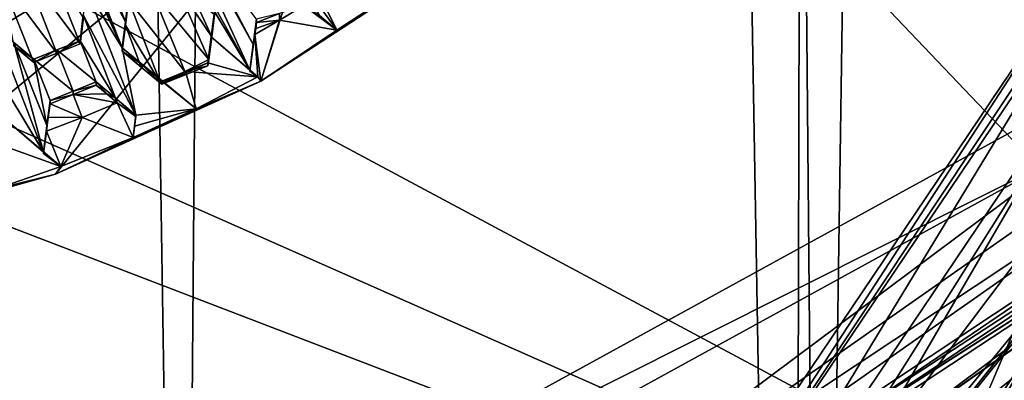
# Model space of a CAD drawing. Header units: metres. Extents: x -28 to 28, y -243 to 28.
# Tile 65 of 147: x 2.46 to 7.57, y -229.67 to -227.8. Entities that reach past the tile are written whole.
import ezdxf

# ---------------------------------------------------------------- set-up
doc = ezdxf.new("R2010")
doc.units = ezdxf.units.M
doc.layers.add('solid_10661043', color=7, linetype='CONTINUOUS')

msp = doc.modelspace()

# ---------------------------------------------------------------- linework, layer by layer
at = {"layer": 'solid_10661043'}
for points in [[(8.794792, -239.851074, 149.604797), (10.953245, -30.718777, 120.17012), (7.077552, -32.296108, 120.462379)], [(6.610481, -235.649948, 145.324188), (4.892302, -33.362179, 116.91967), (9.646918, -31.805536, 116.612808)], [(7.845077, -235.373337, 145.262558), (6.610481, -235.649948, 145.324188), (9.646918, -31.805536, 116.612808)], [(6.468189, -240.147827, 149.682373), (7.077552, -32.296108, 120.462379), (2.982663, -33.177189, 120.627808)], [(6.468189, -240.147827, 149.682373), (8.794792, -239.851074, 149.604797), (7.077552, -32.296108, 120.462379)], [(0, -240.141998, 149.723801), (2.982663, -33.177189, 120.627808), (-0.000043, -33.363544, 120.662979)], [(0, -240.141998, 149.723801), (6.468189, -240.147827, 149.682373), (2.982663, -33.177189, 120.627808)], [(3.305357, -235.757614, 145.381073), (0.002991, -33.878384, 117.022713), (4.892302, -33.362179, 116.91967)], [(6.610481, -235.649948, 145.324188), (3.305357, -235.757614, 145.381073), (4.892302, -33.362179, 116.91967)], [(3.305357, -235.757614, 145.381073), (0, -235.869141, 145.41066), (0.002991, -33.878384, 117.022713)], [(-8.043475, -223.244019, 117.530037), (8.043475, -227.407623, 118.645668), (5.242968, -231.574844, 119.762268)], [(-8.043475, -223.244019, 117.530037), (5.242968, -231.574844, 119.762268), (-7.775297, -228.205399, 118.859436)], [(7.924373, -228.204315, 135.268265), (10.937171, -224.656082, 134.31752), (6.759584, -230.21019, 135.80574)], [(6.980793, -230.601974, 133.706818), (6.759584, -230.21019, 135.80574), (10.937171, -224.656082, 134.31752)], [(6.980793, -230.601974, 133.706818), (10.937171, -224.656082, 134.31752), (8.973899, -228.710953, 133.240585)], [(7.053384, -231.765656, 131.563782), (11.412658, -225.970139, 130.01088), (7.200444, -231.960938, 131.616119)], [(10.413155, -227.350571, 130.740082), (11.412658, -225.970139, 130.01088), (7.053384, -231.765656, 131.563782)], [(11.412658, -225.970139, 130.01088), (11.650452, -226.044662, 130.030853), (7.200444, -231.960938, 131.616119)], [(11.650452, -226.044662, 130.030853), (9.898573, -230.300858, 127.403976), (7.200444, -231.960938, 131.616119)], [(2.988216, -227.942307, 132.961334), (2.731818, -227.288116, 133.011154), (2.291214, -226.32901, 133.092819)], [(2.988216, -227.942307, 132.961334), (2.291214, -226.32901, 133.092819), (2.547612, -226.9832, 133.042969)], [(2.938753, -226.57753, 132.994141), (3.66962, -227.924438, 132.863007), (3.396086, -227.405151, 132.912277)], [(3.21188, -227.100006, 132.944901), (3.66962, -227.924438, 132.863007), (2.938753, -226.57753, 132.994141)], [(4.138341, -226.747696, 136.948517), (0, -228.467987, 135.338913), (-0.000009, -227.948135, 137.278625)], [(1.902411, -227.606384, 137.236282), (4.138341, -226.747696, 136.948517), (-0.000009, -227.948135, 137.278625)], [(0.344859, -229.055603, 133.115234), (0, -228.467987, 135.338913), (4.138341, -226.747696, 136.948517)], [(1.51263, -228.914398, 133.077408), (0.344859, -229.055603, 133.115234), (4.138341, -226.747696, 136.948517)], [(2.64314, -228.59848, 132.992752), (1.51263, -228.914398, 133.077408), (4.138341, -226.747696, 136.948517)], [(3.708579, -228.115631, 132.863373), (2.64314, -228.59848, 132.992752), (4.138341, -226.747696, 136.948517)], [(4.682702, -227.477722, 132.692444), (3.708579, -228.115631, 132.863373), (4.138341, -226.747696, 136.948517)], [(2.988216, -227.942307, 132.961334), (2.547612, -226.9832, 133.042969), (2.80401, -227.637405, 132.993088)], [(3.195134, -227.231476, 132.94574), (3.652484, -228.058945, 132.863907), (3.21188, -227.100006, 132.944901)], [(3.21188, -227.100006, 132.944901), (3.652484, -228.058945, 132.863907), (3.66962, -227.924438, 132.863007)], [(8.58188, -227.158752, 120.131897), (5.591261, -231.606979, 121.323799), (8.13539, -227.413498, 118.718941)], [(5.602021, -231.895142, 121.401009), (5.591261, -231.606979, 121.323799), (8.58188, -227.158752, 120.131897)], [(7.239349, -230.303268, 120.974464), (5.602021, -231.895142, 121.401009), (8.58188, -227.158752, 120.131897)], [(8.407458, -228.363602, 120.454735), (7.239349, -230.303268, 120.974464), (8.58188, -227.158752, 120.131897)], [(3.195134, -227.231476, 132.94574), (3.468278, -227.75383, 132.896469), (3.652484, -228.058945, 132.863907)], [(3.005394, -227.806992, 132.962234), (2.833143, -227.372803, 132.995529), (2.731818, -227.288116, 133.011154)], [(2.988216, -227.942307, 132.961334), (3.005394, -227.806992, 132.962234), (2.731818, -227.288116, 133.011154)], [(3.005394, -227.806992, 132.962234), (3.022128, -227.675217, 132.962906), (2.833143, -227.372803, 132.995529)], [(3.859357, -227.351822, 132.835815), (3.842237, -227.485764, 132.838364), (4.103969, -227.849625, 132.792099)], [(3.859357, -227.351822, 132.835815), (4.103969, -227.849625, 132.792099), (4.257976, -227.749176, 132.765182)], [(10.413155, -227.350571, 130.740082), (7.053384, -231.765656, 131.563782), (9.706754, -228.215454, 131.130142)], [(3.686396, -227.792831, 132.861862), (3.396086, -227.405151, 132.912277), (3.66962, -227.924438, 132.863007)], [(5.300373, -231.63028, 119.848831), (5.242968, -231.574844, 119.762268), (8.043475, -227.407623, 118.645668)], [(8.100316, -227.417389, 118.668106), (5.300373, -231.63028, 119.848831), (8.043475, -227.407623, 118.645668)], [(8.100316, -227.417389, 118.668106), (8.13539, -227.413498, 118.718941), (5.300373, -231.63028, 119.848831)], [(5.591261, -231.606979, 121.323799), (5.300373, -231.63028, 119.848831), (8.13539, -227.413498, 118.718941)], [(2.477875, -227.530365, 132.973541), (2.770098, -227.921967, 132.926315), (2.597891, -227.482452, 132.960266)], [(2.597891, -227.482452, 132.960266), (2.770098, -227.921967, 132.926315), (2.787292, -227.786331, 132.927902)], [(4.103969, -227.849625, 132.792099), (3.708579, -228.115631, 132.863373), (4.682702, -227.477722, 132.692444)], [(3.842237, -227.485764, 132.838364), (4.013897, -227.773865, 132.807831), (4.103969, -227.849625, 132.792099)], [(4.257976, -227.749176, 132.765182), (4.103969, -227.849625, 132.792099), (4.682702, -227.477722, 132.692444)], [(1.242382, -227.833252, 137.281525), (11.290958, -232.286453, 138.747162), (2.421863, -227.530655, 137.232422)], [(2.477875, -227.530365, 132.973541), (2.35786, -227.578491, 132.985992), (2.650083, -227.969879, 132.939575)], [(11.290958, -232.286453, 138.747162), (6.835705, -227.604538, 137.371872), (2.421863, -227.530655, 137.232422)], [(2.477875, -227.530365, 132.973541), (2.650083, -227.969879, 132.939575), (2.770098, -227.921967, 132.926315)], [(2.530067, -228.018005, 132.952057), (2.35786, -227.578491, 132.985992), (2.425571, -227.931061, 132.96669)], [(2.650083, -227.969879, 132.939575), (2.35786, -227.578491, 132.985992), (2.530067, -228.018005, 132.952057)], [(3.262159, -227.598175, 132.866302), (3.142176, -227.645142, 132.883011), (3.43884, -228.002319, 132.833008)], [(3.453706, -227.885483, 132.832764), (3.262159, -227.598175, 132.866302), (3.43884, -228.002319, 132.833008)], [(3.453706, -227.885483, 132.832764), (3.363494, -227.683121, 132.84967), (3.262159, -227.598175, 132.866302)], [(3.060408, -228.291611, 132.943161), (2.80401, -227.637405, 132.993088), (2.787154, -227.770294, 132.991821)], [(2.988216, -227.942307, 132.961334), (2.80401, -227.637405, 132.993088), (3.060408, -228.291611, 132.943161)], [(3.142176, -227.645142, 132.883011), (3.022128, -227.692352, 132.898972), (3.314042, -228.065582, 132.84996)], [(3.142176, -227.645142, 132.883011), (3.314042, -228.065582, 132.84996), (3.43884, -228.002319, 132.833008)], [(11.290958, -232.286453, 138.747162), (11.323124, -227.679184, 137.513519), (6.835705, -227.604538, 137.371872)], [(3.005394, -227.806992, 132.962234), (3.022128, -227.692352, 132.898972), (3.022128, -227.675217, 132.962906)], [(3.022128, -227.692352, 132.898972), (3.005394, -227.824142, 132.898224), (3.187998, -228.12648, 132.866287)], [(3.005394, -227.806992, 132.962234), (3.005394, -227.824142, 132.898224), (3.022128, -227.692352, 132.898972)], [(3.022128, -227.692352, 132.898972), (3.187998, -228.12648, 132.866287), (3.314042, -228.065582, 132.84996)], [(3.453706, -227.885483, 132.832764), (3.468278, -227.771011, 132.832336), (3.363494, -227.683121, 132.84967)], [(3.468278, -227.75383, 132.896469), (3.451517, -227.885483, 132.897018), (3.652484, -228.058945, 132.863907)], [(3.468278, -227.75383, 132.896469), (3.453706, -227.885483, 132.832764), (3.451517, -227.885483, 132.897018)], [(3.468278, -227.75383, 132.896469), (3.468278, -227.771011, 132.832336), (3.453706, -227.885483, 132.832764)], [(3.806456, -227.763657, 132.778564), (3.805861, -227.798355, 132.778351), (3.931667, -227.721924, 132.757874)], [(4.103969, -227.849625, 132.792099), (3.931667, -227.721924, 132.757874), (3.805861, -227.798355, 132.778351)], [(4.103969, -227.849625, 132.792099), (4.013897, -227.773865, 132.807831), (3.931667, -227.721924, 132.757874)], [(2.770098, -227.921967, 132.926315), (2.770098, -227.904816, 132.990326), (2.787154, -227.770294, 132.991821)], [(2.954703, -228.2034, 132.959), (2.787154, -227.770294, 132.991821), (2.770098, -227.904816, 132.990326)], [(2.787292, -227.786331, 132.927902), (2.770098, -227.921967, 132.926315), (2.787154, -227.770294, 132.991821)], [(2.954703, -228.2034, 132.959), (3.060408, -228.291611, 132.943161), (2.787154, -227.770294, 132.991821)], [(2.988216, -227.942307, 132.961334), (3.005394, -227.824142, 132.898224), (3.005394, -227.806992, 132.962234)], [(3.686396, -227.792831, 132.861862), (3.66962, -227.924438, 132.863007), (3.686396, -227.810043, 132.797623)], [(3.678462, -227.872284, 132.798172), (3.708579, -228.115631, 132.863373), (3.805861, -227.798355, 132.778351)], [(3.682439, -227.84108, 132.797897), (3.678462, -227.872284, 132.798172), (3.805861, -227.798355, 132.778351)], [(3.686396, -227.810043, 132.797623), (3.682439, -227.84108, 132.797897), (3.805861, -227.798355, 132.778351)], [(3.806456, -227.763657, 132.778564), (3.686396, -227.810043, 132.797623), (3.805861, -227.798355, 132.778351)], [(3.686396, -227.792831, 132.861862), (3.686396, -227.810043, 132.797623), (3.806456, -227.763657, 132.778564)], [(4.103969, -227.849625, 132.792099), (3.805861, -227.798355, 132.778351), (3.708579, -228.115631, 132.863373)], [(1.242382, -227.833252, 137.281525), (-0.000009, -227.948135, 137.278625), (11.290958, -232.286453, 138.747162)], [(2.39614, -228.179199, 133.024811), (2.580346, -228.483688, 132.994614), (2.323948, -227.829468, 133.04454)], [(2.426317, -227.914551, 133.030502), (2.323948, -227.829468, 133.04454), (2.580346, -228.483688, 132.994614)], [(3.005394, -227.824142, 132.898224), (2.988216, -227.959488, 132.897232), (3.086648, -228.041748, 132.88205)], [(2.988216, -227.942307, 132.961334), (2.988216, -227.959488, 132.897232), (3.005394, -227.824142, 132.898224)], [(3.005394, -227.824142, 132.898224), (3.086648, -228.041748, 132.88205), (3.187998, -228.12648, 132.866287)], [(3.66962, -227.924438, 132.863007), (3.682439, -227.84108, 132.797897), (3.686396, -227.810043, 132.797623)], [(3.66962, -227.924438, 132.863007), (3.678462, -227.872284, 132.798172), (3.682439, -227.84108, 132.797897)], [(2.650083, -227.969879, 132.939575), (2.770098, -227.904816, 132.990326), (2.770098, -227.921967, 132.926315)], [(2.650083, -227.969879, 132.939575), (2.650083, -227.952728, 133.003586), (2.770098, -227.904816, 132.990326)], [(2.854289, -228.119629, 132.973907), (2.770098, -227.904816, 132.990326), (2.650083, -227.952728, 133.003586)], [(2.954703, -228.2034, 132.959), (2.770098, -227.904816, 132.990326), (2.854289, -228.119629, 132.973907)], [(3.451517, -227.885483, 132.897018), (3.43884, -228.002319, 132.833008), (3.434366, -228.035141, 132.841812)], [(3.451517, -227.885483, 132.897018), (3.434366, -228.035141, 132.841812), (3.434366, -228.020264, 132.897339)], [(3.451517, -227.885483, 132.897018), (3.434366, -228.020264, 132.897339), (3.692759, -228.092728, 132.857239)], [(3.451517, -227.885483, 132.897018), (3.453706, -227.885483, 132.832764), (3.43884, -228.002319, 132.833008)], [(3.672559, -228.07579, 132.86058), (3.652484, -228.058945, 132.863907), (3.451517, -227.885483, 132.897018)], [(3.451517, -227.885483, 132.897018), (3.692759, -228.092728, 132.857239), (3.672559, -228.07579, 132.86058)], [(7.924418, -228.476028, 134.254028), (3.468616, -231.807175, 135.146622), (9.081239, -227.868347, 134.091202)], [(9.081252, -228.075378, 133.318466), (9.081239, -227.868347, 134.091202), (3.468616, -231.807175, 135.146622)], [(3.66962, -227.924438, 132.863007), (3.652484, -228.058945, 132.863907), (3.678462, -227.872284, 132.798172)], [(3.652484, -228.062881, 132.849243), (3.678462, -227.872284, 132.798172), (3.652484, -228.058945, 132.863907)], [(3.692759, -228.092728, 132.857239), (3.678462, -227.872284, 132.798172), (3.652484, -228.062881, 132.849243)], [(3.692759, -228.092728, 132.857239), (3.708579, -228.115631, 132.863373), (3.678462, -227.872284, 132.798172)], [(11.290958, -232.286453, 138.747162), (-0.000009, -227.948135, 137.278625), (0, -232.123337, 138.397369)], [(2.425571, -227.931061, 132.96669), (2.426317, -227.914551, 133.030502), (2.530067, -228.000839, 133.016068)], [(2.530067, -228.018005, 132.952057), (2.425571, -227.931061, 132.96669), (2.530067, -228.000839, 133.016068)], [(2.597736, -228.346222, 132.997269), (2.426317, -227.914551, 133.030502), (2.580346, -228.483688, 132.994614)], [(2.597736, -228.346222, 132.997269), (2.530067, -228.000839, 133.016068), (2.426317, -227.914551, 133.030502)], [(2.650083, -227.952728, 133.003586), (2.530067, -228.018005, 132.952057), (2.530067, -228.000839, 133.016068)], [(2.734273, -228.167557, 132.987137), (2.650083, -227.952728, 133.003586), (2.530067, -228.000839, 133.016068)], [(2.650083, -227.969879, 132.939575), (2.530067, -228.018005, 132.952057), (2.650083, -227.952728, 133.003586)], [(2.854289, -228.119629, 132.973907), (2.650083, -227.952728, 133.003586), (2.734273, -228.167557, 132.987137)], [(3.089715, -228.027115, 132.94577), (2.988216, -227.959488, 132.897232), (2.988216, -227.942307, 132.961334)], [(2.988216, -227.942307, 132.961334), (3.060408, -228.291611, 132.943161), (3.373112, -228.258484, 132.901642)], [(3.089715, -228.027115, 132.94577), (2.988216, -227.942307, 132.961334), (3.373112, -228.258484, 132.901642)], [(3.089715, -228.027115, 132.94577), (3.086648, -228.041748, 132.88205), (2.988216, -227.959488, 132.897232)], [(2.614258, -228.215668, 132.999634), (2.530067, -228.000839, 133.016068), (2.597736, -228.346222, 132.997269)], [(2.734273, -228.167557, 132.987137), (2.530067, -228.000839, 133.016068), (2.614258, -228.215668, 132.999634)], [(3.434366, -228.035141, 132.841812), (3.43884, -228.002319, 132.833008), (3.314042, -228.065582, 132.84996)], [(3.089715, -228.027115, 132.94577), (3.187998, -228.12648, 132.866287), (3.086648, -228.041748, 132.88205)], [(3.089715, -228.027115, 132.94577), (3.194335, -228.114563, 132.929565), (3.187998, -228.12648, 132.866287)], [(3.089715, -228.027115, 132.94577), (3.373112, -228.258484, 132.901642), (3.194335, -228.114563, 132.929565)], [(3.194335, -228.13118, 132.867538), (3.318279, -228.065781, 132.913284), (3.434366, -228.020264, 132.897339)], [(3.434366, -228.035141, 132.841812), (3.194335, -228.13118, 132.867538), (3.434366, -228.020264, 132.897339)], [(3.434366, -228.035141, 132.841812), (3.314042, -228.065582, 132.84996), (3.194335, -228.13118, 132.867538)], [(3.692759, -228.092728, 132.857239), (3.434366, -228.020264, 132.897339), (3.318279, -228.065781, 132.913284)], [(3.672559, -228.07579, 132.86058), (3.652484, -228.062881, 132.849243), (3.652484, -228.058945, 132.863907)], [(3.194335, -228.13118, 132.867538), (3.314042, -228.065582, 132.84996), (3.187998, -228.12648, 132.866287)], [(3.194335, -228.13118, 132.867538), (3.194335, -228.114563, 132.929565), (3.318279, -228.065781, 132.913284)], [(3.373112, -228.258484, 132.901642), (3.318279, -228.065781, 132.913284), (3.194335, -228.114563, 132.929565)], [(3.373112, -228.258484, 132.901642), (3.692759, -228.092728, 132.857239), (3.318279, -228.065781, 132.913284)], [(3.373112, -228.258484, 132.901642), (3.708579, -228.115631, 132.863373), (3.692759, -228.092728, 132.857239)], [(9.081252, -228.075378, 133.318466), (3.468616, -231.807175, 135.146622), (3.468608, -232.014236, 134.373871)], [(9.081252, -228.075378, 133.318466), (3.468608, -232.014236, 134.373871), (9.039974, -228.315247, 133.319977)], [(3.692759, -228.092728, 132.857239), (3.652484, -228.062881, 132.849243), (3.672559, -228.07579, 132.86058)], [(3.045513, -228.409058, 132.941986), (2.64314, -228.59848, 132.992752), (3.708579, -228.115631, 132.863373)], [(2.854289, -228.136826, 132.909729), (2.854289, -228.119629, 132.973907), (2.734273, -228.167557, 132.987137)], [(2.734273, -228.184753, 132.922958), (2.854289, -228.136826, 132.909729), (2.734273, -228.167557, 132.987137)], [(2.90842, -228.181992, 132.901672), (2.854289, -228.136826, 132.909729), (2.734273, -228.184753, 132.922958)], [(2.90842, -228.181992, 132.901672), (2.854289, -228.119629, 132.973907), (2.854289, -228.136826, 132.909729)], [(2.90842, -228.181992, 132.901672), (2.954703, -228.2034, 132.959), (2.854289, -228.119629, 132.973907)], [(3.045513, -228.409058, 132.941986), (3.708579, -228.115631, 132.863373), (3.373112, -228.258484, 132.901642)], [(3.194335, -228.13118, 132.867538), (3.187998, -228.12648, 132.866287), (3.194335, -228.114563, 132.929565)], [(-7.775297, -228.205399, 118.859436), (5.242968, -231.574844, 119.762268), (-6.472847, -230.386093, 119.443748)], [(2.162996, -231.370224, 136.116577), (7.924373, -228.204315, 135.268265), (6.759584, -230.21019, 135.80574)], [(7.924418, -228.476028, 134.254028), (7.924373, -228.204315, 135.268265), (2.162996, -231.370224, 136.116577)], [(2.379439, -228.311295, 133.021912), (2.580346, -228.483688, 132.994614), (2.39614, -228.179199, 133.024811)], [(2.614258, -228.232864, 132.935455), (2.614258, -228.215668, 132.999634), (2.597736, -228.346222, 132.997269)], [(2.734273, -228.184753, 132.922958), (2.734273, -228.167557, 132.987137), (2.614258, -228.215668, 132.999634)], [(2.734273, -228.184753, 132.922958), (2.614258, -228.215668, 132.999634), (2.614258, -228.232864, 132.935455)], [(2.780885, -228.303711, 132.913773), (2.734273, -228.184753, 132.922958), (2.614258, -228.232864, 132.935455)], [(2.734273, -228.184753, 132.922958), (2.963382, -228.227859, 132.893448), (2.90842, -228.181992, 132.901672)], [(2.963382, -228.227859, 132.893448), (2.734273, -228.184753, 132.922958), (2.780885, -228.303711, 132.913773)], [(2.90842, -228.181992, 132.901672), (2.963382, -228.227859, 132.893448), (2.954703, -228.2034, 132.959)], [(3.060408, -228.299774, 132.912704), (3.060408, -228.291611, 132.943161), (2.954703, -228.2034, 132.959)], [(3.060408, -228.299774, 132.912704), (2.954703, -228.2034, 132.959), (2.963382, -228.227859, 132.893448)], [(5.537677, -231.994278, 132.142685), (8.158363, -230.026428, 131.860291), (9.69294, -228.166031, 131.398392)], [(9.706754, -228.215454, 131.130142), (5.537677, -231.994278, 132.142685), (9.69294, -228.166031, 131.398392)], [(9.706754, -228.215454, 131.130142), (7.053384, -231.765656, 131.563782), (5.537677, -231.994278, 132.142685)], [(2.605351, -228.303253, 132.934158), (2.614258, -228.232864, 132.935455), (2.597736, -228.346222, 132.997269)], [(2.780885, -228.303711, 132.913773), (2.614258, -228.232864, 132.935455), (2.605351, -228.303253, 132.934158)], [(2.963382, -228.227859, 132.893448), (2.780885, -228.303711, 132.913773), (3.045513, -228.409058, 132.941986)], [(3.060408, -228.299774, 132.912704), (2.963382, -228.227859, 132.893448), (3.045513, -228.409058, 132.941986)], [(3.053002, -228.350006, 132.942596), (3.045513, -228.409058, 132.941986), (3.373112, -228.258484, 132.901642)], [(3.060408, -228.291611, 132.943161), (3.053002, -228.350006, 132.942596), (3.373112, -228.258484, 132.901642)], [(8.973899, -228.710953, 133.240585), (9.198577, -228.244934, 133.18544), (7.486033, -230.055893, 133.633026)], [(9.039974, -228.315247, 133.319977), (7.486033, -230.055893, 133.633026), (9.198577, -228.244934, 133.18544)], [(2.379439, -228.311295, 133.021912), (2.362228, -228.447495, 133.018768), (2.670877, -228.558945, 132.982162)], [(2.625356, -228.521103, 132.988449), (2.580346, -228.483688, 132.994614), (2.379439, -228.311295, 133.021912)], [(2.379439, -228.311295, 133.021912), (2.670877, -228.558945, 132.982162), (2.625356, -228.521103, 132.988449)], [(2.596309, -228.374725, 132.9328), (2.605351, -228.303253, 132.934158), (2.597736, -228.346222, 132.997269)], [(2.780885, -228.303711, 132.913773), (2.605351, -228.303253, 132.934158), (2.596309, -228.374725, 132.9328)], [(2.780885, -228.303711, 132.913773), (2.596309, -228.374725, 132.9328), (2.670877, -228.558945, 132.982162)], [(2.780885, -228.303711, 132.913773), (2.670877, -228.558945, 132.982162), (3.045513, -228.409058, 132.941986)], [(3.060408, -228.299774, 132.912704), (3.045513, -228.409058, 132.941986), (3.053002, -228.350006, 132.942596)], [(3.053002, -228.350006, 132.942596), (3.060408, -228.291611, 132.943161), (3.060408, -228.299774, 132.912704)], [(3.323628, -232.205811, 134.261261), (7.486033, -230.055893, 133.633026), (9.039974, -228.315247, 133.319977)], [(8.936024, -228.446075, 133.355026), (3.323628, -232.205811, 134.261261), (9.039974, -228.315247, 133.319977)], [(3.468608, -232.014236, 134.373871), (8.936024, -228.446075, 133.355026), (9.039974, -228.315247, 133.319977)], [(7.318684, -230.284424, 121.279999), (8.50496, -228.311203, 120.751282), (8.62681, -228.342728, 120.759727)], [(8.50496, -228.362961, 120.55809), (8.50496, -228.311203, 120.751282), (7.318684, -230.284424, 121.279999)], [(2.596309, -228.374725, 132.9328), (2.597736, -228.346222, 132.997269), (2.580346, -228.483688, 132.994614)], [(9.388227, -228.362595, 131.26088), (4.234351, -232.411011, 132.249283), (8.211869, -229.905243, 131.526459)], [(9.388227, -228.362595, 131.26088), (6.185085, -231.420609, 132.019241), (4.234351, -232.411011, 132.249283)], [(5.637803, -231.947388, 121.445518), (8.476583, -228.373871, 120.487999), (8.50496, -228.362961, 120.55809)], [(7.318685, -230.336182, 121.086815), (5.637803, -231.947388, 121.445518), (8.50496, -228.362961, 120.55809)], [(9.388227, -228.362595, 131.26088), (8.934701, -228.9673, 131.416336), (6.185085, -231.420609, 132.019241)], [(8.476583, -228.373871, 120.487999), (7.239349, -230.303268, 120.974464), (8.407458, -228.363602, 120.454735)], [(7.318684, -230.284424, 121.279999), (8.62681, -228.342728, 120.759727), (8.696975, -230.963272, 121.461899)], [(7.318685, -230.336182, 121.086815), (8.50496, -228.362961, 120.55809), (7.318684, -230.284424, 121.279999)], [(2.596309, -228.374725, 132.9328), (2.580346, -228.491852, 132.964172), (2.670877, -228.558945, 132.982162)], [(2.596309, -228.374725, 132.9328), (2.580346, -228.483688, 132.994614), (2.580346, -228.491852, 132.964172)], [(3.045513, -228.409058, 132.941986), (2.670877, -228.558945, 132.982162), (2.64314, -228.59848, 132.992752)], [(3.499562, -232.411591, 133.278641), (7.857637, -229.987289, 132.581512), (9.162512, -228.414917, 132.309357)], [(3.499615, -232.410278, 133.283478), (3.499562, -232.411591, 133.278641), (9.162512, -228.414917, 132.309357)], [(9.162863, -228.413147, 132.314072), (3.499615, -232.410278, 133.283478), (9.162512, -228.414917, 132.309357)], [(4.721988, -231.985611, 133.30632), (3.499615, -232.410278, 133.283478), (9.162863, -228.413147, 132.314072)], [(4.721988, -231.985611, 133.30632), (9.162863, -228.413147, 132.314072), (6.903162, -230.716995, 133.000977)], [(8.476583, -228.373871, 120.487999), (5.602021, -231.895142, 121.401009), (7.239349, -230.303268, 120.974464)], [(5.637803, -231.947388, 121.445518), (5.602021, -231.895142, 121.401009), (8.476583, -228.373871, 120.487999)], [(6.903162, -230.716995, 133.000977), (9.162863, -228.413147, 132.314072), (8.733032, -229.021393, 132.583572)], [(2.329005, -228.676224, 133.01358), (2.670877, -228.558945, 132.982162), (2.362228, -228.447495, 133.018768)], [(8.936024, -228.446075, 133.355026), (8.830043, -228.575394, 133.389679), (3.323628, -232.205811, 134.261261)], [(3.468608, -232.014236, 134.373871), (8.830043, -228.575394, 133.389679), (8.936024, -228.446075, 133.355026)], [(9.316832, -228.442551, 132.502884), (6.777332, -231.009674, 132.772095), (6.771633, -230.92215, 133.114761)], [(8.733032, -229.021393, 132.583572), (9.316832, -228.442551, 132.502884), (6.771633, -230.92215, 133.114761)], [(9.316832, -228.442551, 132.502884), (9.322948, -228.525894, 132.159164), (6.777332, -231.009674, 132.772095)], [(7.924418, -228.476028, 134.254028), (2.162996, -231.370224, 136.116577), (2.162884, -231.642014, 135.102356)], [(7.924418, -228.476028, 134.254028), (2.162884, -231.642014, 135.102356), (3.468616, -231.807175, 135.146622)], [(2.580346, -228.491852, 132.964172), (2.580346, -228.483688, 132.994614), (2.625356, -228.521103, 132.988449)], [(2.580346, -228.491852, 132.964172), (2.625356, -228.521103, 132.988449), (2.670877, -228.558945, 132.982162)], [(2.329005, -228.676224, 133.01358), (2.64314, -228.59848, 132.992752), (2.670877, -228.558945, 132.982162)], [(7.857637, -229.987289, 132.581512), (6.777332, -231.009674, 132.772095), (9.322948, -228.525894, 132.159164)], [(1.981643, -228.777344, 133.04068), (1.51263, -228.914398, 133.077408), (2.64314, -228.59848, 132.992752)], [(2.329005, -228.676224, 133.01358), (1.981643, -228.777344, 133.04068), (2.64314, -228.59848, 132.992752)], [(8.830043, -228.575394, 133.389679), (3.032717, -232.287766, 134.283936), (3.323628, -232.205811, 134.261261)], [(4.587825, -231.744949, 134.228882), (3.032717, -232.287766, 134.283936), (8.830043, -228.575394, 133.389679)], [(4.587825, -231.744949, 134.228882), (8.830043, -228.575394, 133.389679), (3.468608, -232.014236, 134.373871)], [(6.980793, -230.601974, 133.706818), (8.973899, -228.710953, 133.240585), (7.486033, -230.055893, 133.633026)], [(3.468608, -232.674225, 131.910767), (9.081252, -228.735367, 130.855347), (5.275172, -232.25325, 132.001556)], [(3.468608, -232.674225, 131.910767), (9.081248, -229.03302, 129.744537), (9.081252, -228.735367, 130.855347)], [(9.081252, -228.735367, 130.855347), (7.328197, -230.984329, 131.677917), (5.275172, -232.25325, 132.001556)], [(9.081252, -228.735367, 130.855347), (9.066931, -229.326569, 131.251358), (7.328197, -230.984329, 131.677917)], [(7.293616, -230.674927, 131.956329), (9.044994, -228.903793, 131.519119), (8.158363, -230.026428, 131.860291)], [(8.934701, -228.9673, 131.416336), (9.044994, -228.903793, 131.519119), (7.293616, -230.674927, 131.956329)], [(6.185085, -231.420609, 132.019241), (8.934701, -228.9673, 131.416336), (7.293616, -230.674927, 131.956329)], [(3.468608, -232.674225, 131.910767), (3.468622, -232.971863, 130.799942), (9.081248, -229.03302, 129.744537)], [(9.081248, -229.03302, 129.744537), (3.468622, -232.971863, 130.799942), (9.655563, -229.436234, 129.852585)], [(6.903162, -230.716995, 133.000977), (8.733032, -229.021393, 132.583572), (6.771633, -230.92215, 133.114761)], [(10.975, -229.212814, 121.701157), (9.655563, -229.436234, 129.852585), (6.575505, -234.303757, 123.065277)], [(8.696975, -230.963272, 121.461899), (10.975, -229.212814, 121.701157), (6.575505, -234.303757, 123.065277)], [(8.211869, -229.905243, 131.526459), (7.328197, -230.984329, 131.677917), (9.066931, -229.326569, 131.251358)], [(3.468622, -232.971863, 130.799942), (3.688202, -233.624054, 130.974701), (9.655563, -229.436234, 129.852585)], [(6.575505, -234.303757, 123.065277), (9.655563, -229.436234, 129.852585), (3.688202, -233.624054, 130.974701)]]:
    msp.add_3dface(points, dxfattribs=at)

doc.saveas('drawing.dxf')
